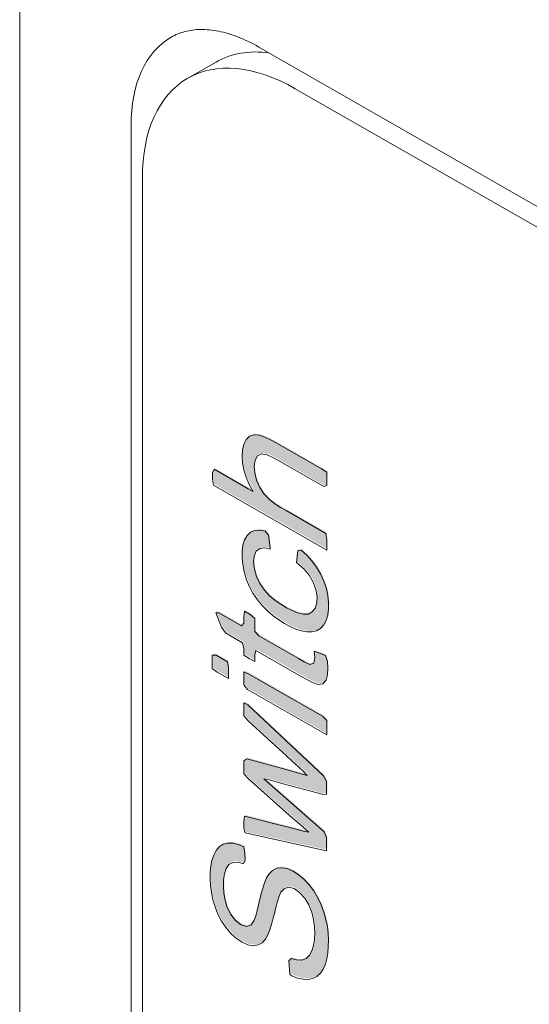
# Model space of a CAD drawing. Header units: millimetres. Extents: x -556 to 0, y -1 to 403.
# Tile 18 of 48: x -511.42 to -508.24, y 179.53 to 185.69. Entities that reach past the tile are written whole.
import ezdxf

# ---------------------------------------------------------------- set-up
doc = ezdxf.new("R2010")
doc.units = ezdxf.units.MM
doc.header["$LTSCALE"] = 3

# ---------------------------------------------------------------- blocks, each defined once
blk = doc.blocks.new('CGI1030-01')
h = blk.add_hatch(color=31)
h.dxf.hatch_style = 1
h.paths.add_polyline_path([(-509.66161533, 178.44489734), (-509.94447512, 178.60737256), (-509.95188452, 178.57920881), (-509.95192339, 178.53825737), (-509.98628857, 178.55686032), (-510.02008787, 178.57808281), (-510.02004899, 178.61903875), (-510.02795984, 178.65535558), (-510.13403191, 178.71633157), (-510.15912096, 178.75176414), (-510.19553765, 178.84286901), (-510.17529213, 178.84115785), (-510.03387352, 178.75991528), (-510.01993094, 178.77673971), (-510.01990257, 178.81768205), (-510.01582915, 178.85161431), (-509.98046802, 178.83128951), (-509.95171766, 178.80709535), (-509.9517744, 178.72522324), (-509.92719067, 178.69860999), (-509.67969527, 178.5564514), (-509.64433204, 178.53615115), (-509.60906375, 178.51852536), (-509.58218585, 178.5270426), (-509.57781187, 178.56480938), (-509.58104697, 178.60182879), (-509.51123802, 178.57492211), (-509.49874983, 178.53776529), (-509.49586091, 178.49531488), (-509.49774708, 178.45553294), (-509.50664152, 178.42112777), (-509.52645365, 178.39887039), (-509.55623511, 178.39452834), (-509.59096668, 178.40721473), (-509.62626412, 178.42503237)])
h.paths.add_polyline_path([(-510.11809457, 175.73325571), (-510.21899871, 175.79129578), (-510.218928, 175.8929939), (-510.11802386, 175.83495384)])
h.paths.add_polyline_path([(-510.11385193, 181.57719229), (-510.18459001, 181.61788083), (-510.21475188, 181.64124771), (-510.21469495, 181.72313384), (-510.19124291, 181.72344638), (-510.12053173, 181.68277331), (-510.11380426, 181.64575034)])
h.paths.add_polyline_path([(-509.78688575, 173.05209815), (-509.87046577, 173.1001196), (-509.87074862, 173.45063316), (-509.62032061, 173.30676128), (-509.59308083, 173.2720109), (-509.57282297, 173.22683135), (-509.55440879, 173.18131397), (-509.53804888, 173.13563059), (-509.5239469, 173.08999347), (-509.51247539, 173.04468415), (-509.5037305, 172.99999497), (-509.49783717, 172.95624222), (-509.49487503, 172.91374161), (-509.49480405, 172.87275401), (-509.49743006, 172.83342639), (-509.50290378, 172.79611385), (-509.51137493, 172.76122214), (-509.52291476, 172.72914265), (-509.53749762, 172.70021202), (-509.55509219, 172.67479999), (-509.57600598, 172.6538006), (-509.60016023, 172.63778123), (-509.62725884, 172.62705768), (-509.65684573, 172.62164808), (-509.68836539, 172.62121083), (-509.72125097, 172.62507433), (-509.75518033, 172.63307097), (-509.78984937, 172.6449866), (-509.82496984, 172.66051569), (-509.8602939, 172.67930256), (-509.89561727, 172.70106903), (-509.93074026, 172.72581155), (-509.96543876, 172.75351343), (-509.99947546, 172.78407451), (-510.03261827, 172.81731241), (-510.06466877, 172.85296111), (-510.09516881, 172.89113123), (-510.12346083, 172.93188158), (-510.14895321, 172.97484357), (-510.17112588, 173.019427), (-510.18963941, 173.06490745), (-510.20459134, 173.11057845), (-510.2162649, 173.15591732), (-510.22471588, 173.20051995), (-510.23011022, 173.24407932), (-510.23268526, 173.28639492), (-510.23267139, 173.32733558), (-510.22989417, 173.36656152), (-510.22399627, 173.40354674), (-510.21466389, 173.4376795), (-510.20174571, 173.46837459), (-510.18498329, 173.49478641), (-510.16384425, 173.51543734), (-510.13822801, 173.52889457), (-510.10898051, 173.53506298), (-510.07733223, 173.53511224), (-510.04417152, 173.53025474), (-510.01797836, 173.51045429), (-509.99927621, 173.42072296), (-510.02482205, 173.41750192), (-510.05713773, 173.41948795), (-510.08678004, 173.41429342), (-510.11096569, 173.3984324), (-510.12901819, 173.37364354), (-510.1417324, 173.34276239), (-510.14932352, 173.30715141), (-510.1521333, 173.26796305), (-510.15106699, 173.22642694), (-510.14640019, 173.18317347), (-510.13732539, 173.13841827), (-510.12338583, 173.09281842), (-510.10479046, 173.04737185), (-510.08117364, 173.00343025), (-510.05346361, 172.96215029), (-510.02294637, 172.92403707), (-509.99021895, 172.88984279), (-509.95625879, 172.85903222), (-509.92151128, 172.83162396), (-509.88631678, 172.80767696), (-509.85097134, 172.78708758), (-509.8157001, 172.76953204), (-509.78074829, 172.7555571), (-509.74651111, 172.74605334), (-509.71359755, 172.74204947), (-509.68283175, 172.74450597), (-509.65516679, 172.75406587), (-509.63161623, 172.77103782), (-509.61285253, 172.79493323), (-509.59854257, 172.8241529), (-509.58811251, 172.85727972), (-509.58180288, 172.89393549), (-509.57963518, 172.93354967), (-509.58151645, 172.97550655), (-509.58737932, 173.01923742), (-509.5971094, 173.06417258), (-509.61013921, 173.1097106), (-509.62565691, 173.15539736), (-509.64468111, 173.20079042), (-509.67484218, 173.23080613), (-509.78674433, 173.29505945)])
h.paths.add_polyline_path([(-509.7355498, 173.81837735), (-509.741701, 173.90352939), (-509.72685247, 173.91935107), (-509.69262596, 173.90981036), (-509.66065267, 173.90876342), (-509.63331746, 173.91885855), (-509.6122708, 173.93959691), (-509.59674763, 173.96744537), (-509.58617531, 174.00042691), (-509.58030015, 174.0374166), (-509.5785721, 174.07731388), (-509.58051174, 174.11930171), (-509.58679355, 174.16317742), (-509.59833309, 174.2084573), (-509.61616541, 174.25394432), (-509.64170118, 174.29664872), (-509.67367359, 174.33202337), (-509.70873109, 174.35560596), (-509.74262418, 174.36431865), (-509.77050431, 174.35551859), (-509.79009372, 174.33278946), (-509.80376712, 174.30290122), (-509.81395968, 174.26953381), (-509.82305347, 174.23517087), (-509.83164262, 174.20036706), (-509.84007345, 174.16542695), (-509.84920786, 174.13110056), (-509.85949263, 174.09781645), (-509.87170346, 174.06639422), (-509.88769504, 174.03908076), (-509.90817495, 174.01749564), (-509.93346479, 174.00347679), (-509.9634376, 173.9991167), (-509.99679737, 174.00494229), (-510.03184759, 174.0202362), (-510.06704682, 174.04352488), (-510.10104066, 174.07403018), (-510.1325858, 174.1104893), (-510.16061666, 174.15141367), (-510.18381116, 174.19554325), (-510.20184422, 174.24106094), (-510.21508389, 174.28659764), (-510.22435394, 174.33141771), (-510.22995444, 174.37505236), (-510.23215809, 174.41717996), (-510.23140103, 174.45768411), (-510.22778981, 174.49634281), (-510.22086771, 174.53251904), (-510.21019257, 174.56541746), (-510.19544765, 174.59415095), (-510.17596387, 174.61709427), (-510.15158055, 174.63268566), (-510.12287365, 174.64002799), (-510.09106803, 174.63956285), (-510.05716086, 174.63155346), (-510.02211813, 174.6165881), (-510.01629256, 174.57656613), (-510.01365223, 174.53420514), (-510.02350871, 174.51075439), (-510.05772172, 174.52027687), (-510.08911261, 174.51967907), (-510.11493327, 174.50672003), (-510.13293728, 174.4819509), (-510.14333946, 174.44884231), (-510.14807532, 174.41100207), (-510.14880687, 174.37048849), (-510.14629276, 174.32821053), (-510.13934565, 174.2841091), (-510.12569403, 174.23861416), (-510.10322222, 174.19431157), (-510.07330074, 174.15578067), (-510.03861075, 174.12947514), (-510.00443729, 174.11914237), (-509.97686621, 174.12847461), (-509.9597061, 174.15428765), (-509.94769975, 174.18590847), (-509.93792446, 174.21965882), (-509.92945652, 174.25456566), (-509.92146149, 174.28987608), (-509.91296424, 174.32475856), (-509.90372273, 174.35899021), (-509.89327543, 174.39212243), (-509.88033004, 174.42278437), (-509.86329858, 174.44887919), (-509.84218055, 174.46956271), (-509.81642401, 174.48274894), (-509.78620469, 174.48652786), (-509.75286098, 174.480801), (-509.71788725, 174.46632775), (-509.6826025, 174.44454003), (-509.64816463, 174.41578834), (-509.61572847, 174.3810238), (-509.58609948, 174.34176944), (-509.56027899, 174.29905924), (-509.53889073, 174.25423386), (-509.52189684, 174.20860712), (-509.50915064, 174.16312048), (-509.50036608, 174.11843138), (-509.49533212, 174.07502214), (-509.49371902, 174.03319648), (-509.4946894, 173.99281656), (-509.49788972, 173.95387104), (-509.50380574, 173.91689735), (-509.51303017, 173.88266938), (-509.52617035, 173.85221069), (-509.54354171, 173.82654315), (-509.56536019, 173.80688332), (-509.59131216, 173.7940185), (-509.62067246, 173.78811089), (-509.65263894, 173.78904033), (-509.68650601, 173.79684234), (-509.72147387, 173.81108373)])
h.paths.add_polyline_path([(-510.14945923, 177.52282989), (-510.12075233, 177.53017223), (-510.08894671, 177.52970708), (-510.05503954, 177.5216977), (-510.01999681, 177.50673233), (-510.01417124, 177.46671036), (-510.01153091, 177.42434937), (-510.02138739, 177.40089862), (-510.0556004, 177.4104211), (-510.08699129, 177.4098233), (-510.11281195, 177.39686426), (-510.13081596, 177.37209513), (-510.14121814, 177.33898654), (-510.145954, 177.3011463), (-510.14668555, 177.26063272), (-510.14417144, 177.21835476), (-510.13722433, 177.17425333), (-510.12357271, 177.12875839), (-510.1011009, 177.0844558), (-510.07117942, 177.0459249), (-510.03648943, 177.01961937), (-510.00231597, 177.0092866), (-509.97474489, 177.01861884), (-509.95758478, 177.04443188), (-509.94557843, 177.0760527), (-509.93580314, 177.10980305), (-509.9273352, 177.14470989), (-509.91934017, 177.18002031), (-509.91084292, 177.21490279), (-509.90160141, 177.24913444), (-509.89115411, 177.28226666), (-509.87820872, 177.3129286), (-509.86117726, 177.33902342), (-509.84005923, 177.35970694), (-509.81430269, 177.37289318), (-509.78408337, 177.37667209), (-509.75073966, 177.37094523), (-509.71576593, 177.35647198), (-509.68048118, 177.33468426), (-509.64604331, 177.30593257), (-509.61360715, 177.27116803), (-509.58397816, 177.23191367), (-509.55815767, 177.18920347), (-509.53676941, 177.14437809), (-509.51977552, 177.09875136), (-509.50702932, 177.05326471), (-509.49824476, 177.00857561), (-509.4932108, 176.96516637), (-509.49159769, 176.92334071), (-509.49256808, 176.88296079), (-509.4957684, 176.84401527), (-509.50168442, 176.80704158), (-509.51090885, 176.77281361), (-509.52404903, 176.74235492), (-509.54142039, 176.71668738), (-509.56323887, 176.69702755), (-509.58919084, 176.68416273), (-509.61855114, 176.67825512), (-509.65051762, 176.67918456), (-509.68438469, 176.68698657), (-509.71935255, 176.70122796), (-509.73342848, 176.70852159), (-509.73957968, 176.79367362), (-509.72473115, 176.8094953), (-509.69050464, 176.79995459), (-509.65853135, 176.79890765), (-509.63119614, 176.80900279), (-509.61014948, 176.82974114), (-509.59462631, 176.8575896), (-509.58405399, 176.89057114), (-509.57817883, 176.92756083), (-509.57645078, 176.96745811), (-509.57839042, 177.00944594), (-509.58467223, 177.05332165), (-509.59621177, 177.09860153), (-509.61404409, 177.14408855), (-509.63957986, 177.18679295), (-509.67155227, 177.2221676), (-509.70660977, 177.24575019), (-509.74050286, 177.25446288), (-509.76838299, 177.24566282), (-509.7879724, 177.22293369), (-509.8016458, 177.19304545), (-509.81183836, 177.15967804), (-509.82093215, 177.1253151), (-509.8295213, 177.09051129), (-509.83795213, 177.05557118), (-509.84708654, 177.02124479), (-509.85737131, 176.98796068), (-509.86958214, 176.95653845), (-509.88557372, 176.92922499), (-509.90605363, 176.90763987), (-509.93134347, 176.89362102), (-509.96131628, 176.88926093), (-509.99467605, 176.89508652), (-510.02972627, 176.91038044), (-510.0649255, 176.93366911), (-510.09891934, 176.96417441), (-510.13046448, 177.00063354), (-510.15849534, 177.0415579), (-510.18168984, 177.08568748), (-510.1997229, 177.13120517), (-510.21296257, 177.17674187), (-510.22223262, 177.22156194), (-510.22783312, 177.26519659), (-510.23003677, 177.30732419), (-510.2292797, 177.34782834), (-510.22566849, 177.38648704), (-510.21874639, 177.42266327), (-510.20807125, 177.45556169), (-510.19332633, 177.48429518), (-510.17384255, 177.5072385)])
h.paths.add_polyline_path([(-509.90645751, 172.01007535), (-510.14270189, 172.1458253), (-510.14249865, 172.3965354), (-510.14154618, 172.43692342), (-510.13639121, 172.47444675), (-510.124684, 172.50627407), (-510.10383727, 172.52715619), (-510.07504271, 172.53406897), (-510.04112242, 172.52548312), (-510.00589503, 172.50415432), (-509.9725719, 172.47186154), (-509.94425697, 172.43139305), (-509.92440728, 172.38632878), (-509.91330612, 172.34117187), (-509.90809866, 172.29770089), (-509.9063123, 172.25578084), (-509.90627288, 172.21480075)], flags=16)
h.paths.add_polyline_path([(-509.50757857, 171.6714395), (-510.21470414, 172.07776003), (-510.22173112, 172.11460847), (-510.22147847, 172.44213448), (-510.22093254, 172.48277167), (-510.21870826, 172.522367), (-510.21410088, 172.56032058), (-510.20586638, 172.59539761), (-510.19172934, 172.62473969), (-510.1706592, 172.64543107), (-510.14391052, 172.6567605), (-510.11323043, 172.65940134), (-510.07994447, 172.65395583), (-510.04511215, 172.64069944), (-510.00979137, 172.62058924), (-509.97495025, 172.59398654), (-509.94188459, 172.56072504), (-509.91204346, 172.52177708), (-509.88647349, 172.47892384), (-509.86630725, 172.43379164), (-509.85136391, 172.38814435), (-509.84079327, 172.34302168), (-509.83500354, 172.30687252), (-509.776618, 172.34369633), (-509.74996372, 172.35530151), (-509.721743, 172.3637756), (-509.6923136, 172.36958484), (-509.5070836, 172.40028283), (-509.50715431, 172.26262393), (-509.63925758, 172.24131975), (-509.66902007, 172.23628326), (-509.69846929, 172.23051159), (-509.72750619, 172.22380168), (-509.75576856, 172.21541112), (-509.78240498, 172.20378959), (-509.80452398, 172.18467118), (-509.81923291, 172.15597711), (-509.82402131, 172.11827172), (-509.82458139, 172.07763586), (-509.82464526, 171.96306786), (-509.50750786, 171.78083766)])
h.paths.add_polyline_path([(-509.50503299, 175.12164039), (-510.21921084, 175.53201321), (-510.21914013, 175.63346559), (-509.50496228, 175.22309277)])
h.paths.add_polyline_path([(-509.76291483, 175.853365), (-509.79012944, 175.86986732), (-509.82528166, 175.8942632), (-509.85976139, 175.92295317), (-509.89243961, 175.95714429), (-509.92100699, 175.99745719), (-509.94349809, 176.04180072), (-509.95722149, 176.08724255), (-509.96092023, 176.12996795), (-509.95524771, 176.16700796), (-509.93982575, 176.19485182), (-509.91637563, 176.21191407), (-509.88733153, 176.21841275), (-509.85451515, 176.21466387), (-509.82001805, 176.20370797), (-509.78487006, 176.18782525), (-509.74953149, 176.16846614), (-509.71424864, 176.14585142), (-509.67941401, 176.119038), (-509.64591969, 176.08689206), (-509.61565392, 176.04857281), (-509.59078546, 176.0053246), (-509.57319835, 175.95987105), (-509.56534028, 175.91558489), (-509.56730807, 175.87595051), (-509.57941984, 175.84458513), (-509.60031549, 175.82367126), (-509.62717012, 175.81257204), (-509.65865358, 175.81217823), (-509.69261225, 175.82041869), (-509.72759887, 175.83474959)], flags=16)
h.paths.add_polyline_path([(-509.53976279, 176.04627644), (-509.56523545, 176.05749241), (-509.53804518, 176.01582258), (-509.51632829, 175.97116352), (-509.50164812, 175.9255832), (-509.49424146, 175.88135821), (-509.49311602, 175.83981984), (-509.49776963, 175.80193873), (-509.50847415, 175.76910021), (-509.52482452, 175.74221784), (-509.54607439, 175.72173114), (-509.57169528, 175.70826978), (-509.60081475, 175.70181136), (-509.63245328, 175.70174795), (-509.66585633, 175.7075639), (-509.70037655, 175.71861251), (-509.735497, 175.73418523), (-509.77083363, 175.753555), (-509.80611678, 175.77621489), (-509.84107625, 175.80227749), (-509.87535875, 175.83188055), (-509.90853218, 175.86501237), (-509.93980137, 175.90197723), (-509.96797944, 175.94279084), (-509.99185068, 175.98661484), (-510.01065096, 176.03202718), (-510.02408627, 176.07756234), (-510.03169216, 176.12187283), (-510.03360599, 176.16382704), (-510.02956866, 176.20214039), (-510.01852833, 176.23463259), (-510.00069632, 176.25969799), (-509.97724383, 176.27679846), (-509.97842999, 176.2915544), (-510.21857444, 176.42960266), (-510.21850373, 176.53048163), (-509.50432588, 176.12010881), (-509.50439659, 176.02594688)])
h.paths.add_polyline_path([(-509.58175408, 177.63825624), (-509.51194512, 177.61134956), (-509.49945693, 177.57419275), (-509.49656802, 177.53174234), (-509.49845418, 177.4919604), (-509.50734863, 177.45755523), (-509.52716076, 177.43529784), (-509.55694222, 177.43095579), (-509.59167378, 177.44364219), (-509.62697122, 177.46145982), (-509.66232244, 177.4813248), (-509.94518223, 177.64380001), (-509.95259162, 177.61563627), (-509.95263049, 177.57468483), (-509.98699568, 177.59328777), (-510.02079497, 177.61451027), (-510.0207561, 177.6554662), (-510.02866694, 177.69178303), (-510.13473901, 177.75275903), (-510.15982807, 177.7881916), (-510.19624476, 177.87929647), (-510.17599924, 177.87758531), (-510.03458063, 177.79634274), (-510.02063805, 177.81316716), (-510.02060967, 177.8541095), (-510.01653626, 177.88804176), (-509.98117513, 177.86771696), (-509.95242476, 177.84352281), (-509.95248151, 177.76165069), (-509.92789777, 177.73503745), (-509.68040238, 177.59287886), (-509.64503915, 177.5725786), (-509.60977085, 177.55495281), (-509.58289296, 177.56347005), (-509.57851898, 177.60123683)])
h.paths.add_polyline_path([(-509.76425834, 174.69650993), (-509.79482512, 174.71536684), (-509.82985449, 174.740836), (-509.86391152, 174.77120695), (-509.89560928, 174.8073504), (-509.9227535, 174.84900279), (-509.94389866, 174.89382549), (-509.95711254, 174.9392656), (-509.96178739, 174.98245073), (-509.95860067, 175.0213242), (-509.94686713, 175.05310375), (-509.92691913, 175.07534554), (-509.90075521, 175.08775429), (-509.86979756, 175.08960055), (-509.83607997, 175.08241201), (-509.80115813, 175.06859802), (-509.76584768, 175.05006423), (-509.73053738, 175.02801871), (-509.69556406, 175.00211649), (-509.66161291, 174.97137152), (-509.63009544, 174.93491281), (-509.60324303, 174.89302308), (-509.58249445, 174.84809156), (-509.56981501, 174.8027162), (-509.56577354, 174.75980343), (-509.56953289, 174.72132442), (-509.58181607, 174.69009066), (-509.6022223, 174.6684811), (-509.62880162, 174.65686364), (-509.66011118, 174.6559778), (-509.69398418, 174.66383422), (-509.72894525, 174.67795538)], flags=16)
h.paths.add_polyline_path([(-509.79965151, 174.61389272), (-509.83473691, 174.63894857), (-509.86919899, 174.66776612), (-509.90241831, 174.70074733), (-509.93350134, 174.73800244), (-509.96137191, 174.77910545), (-509.98510841, 174.82300993), (-510.004543, 174.86832301), (-510.01921384, 174.91395769), (-510.02887118, 174.95885857), (-510.03371354, 175.00217784), (-510.0342323, 175.04340582), (-510.03057271, 175.08201704), (-510.02218675, 175.11695816), (-510.0086685, 175.14700222), (-509.99006822, 175.17111064), (-509.96694991, 175.18878527), (-509.9400391, 175.199846), (-509.90980343, 175.20364935), (-509.8771374, 175.20048672), (-509.84294869, 175.1912034), (-509.80795639, 175.17684615), (-509.77264761, 175.15840757), (-509.73731101, 175.13702602), (-509.7021204, 175.1129938), (-509.66736344, 175.08564792), (-509.63362424, 175.05416363), (-509.60198465, 175.01784991), (-509.57336295, 174.97747112), (-509.5486442, 174.9340784), (-509.52838073, 174.88894518), (-509.51270313, 174.84328146), (-509.50162479, 174.79806875), (-509.49535752, 174.75419849), (-509.49375512, 174.71239093), (-509.49627358, 174.6730054), (-509.5032493, 174.63688739), (-509.5152342, 174.60527357), (-509.53240092, 174.57936916), (-509.5543817, 174.5599549), (-509.58041731, 174.54724314), (-509.61005435, 174.54199554), (-509.64233671, 174.54390229), (-509.67627171, 174.55197018), (-509.71110717, 174.56506256), (-509.74634896, 174.58215428), (-509.76432905, 174.5921086)])
h.paths.add_polyline_path([(-509.76263199, 178.22415644), (-509.73945199, 178.21086094), (-509.70411609, 178.18960292), (-509.66910652, 178.16408151), (-509.63605299, 178.1310454), (-509.60774925, 178.09046827), (-509.58571485, 178.04592892), (-509.5704662, 178.00032063), (-509.56217192, 177.95581795), (-509.56018751, 177.91383323), (-509.56466065, 177.8758555), (-509.579095, 177.84701544), (-509.60542357, 177.83527177), (-509.63933535, 177.84457038), (-509.67370193, 177.87216539), (-509.7012899, 177.91297958), (-509.71683873, 177.95841516), (-509.72483268, 178.00287561), (-509.7303789, 178.0465042), (-509.73599268, 178.09016066), (-509.74279872, 178.13425307), (-509.75132641, 178.17888603)], flags=16)
h.paths.add_polyline_path([(-509.54501086, 178.07533235), (-509.52579499, 178.02995113), (-509.51013443, 177.98428162), (-509.49935195, 177.93912842), (-509.4931911, 177.89529301), (-509.49139607, 177.85338275), (-509.49368526, 177.81384884), (-509.50087585, 177.77791768), (-509.51438693, 177.74790309), (-509.5351409, 177.72678786), (-509.56235132, 177.71641128), (-509.59442116, 177.71785486), (-509.62916653, 177.73074847), (-509.66441486, 177.75285551), (-509.69822405, 177.78382321), (-509.72853009, 177.82212875), (-509.753656, 177.86519941), (-509.77236075, 177.91060947), (-509.78565381, 177.95613885), (-509.79371976, 178.00061081), (-509.7991103, 178.04417779), (-509.80345736, 178.08731758), (-509.8083372, 178.1306812), (-509.81421021, 178.17443629), (-509.82154923, 178.21870646), (-509.83136727, 178.26366342), (-509.86671017, 178.28410537), (-509.90137615, 178.29662321), (-509.93054764, 178.29111561), (-509.94847917, 178.26633927), (-509.95716866, 178.23171335), (-509.95948927, 178.19221119), (-509.95731745, 178.15011472), (-509.94909577, 178.10565414), (-509.93043219, 178.06054112), (-509.90161373, 178.02059286), (-509.86864278, 177.98705157), (-509.86492009, 177.95089248), (-509.86978017, 177.91309579), (-509.88453639, 177.8977239), (-509.91813279, 177.92965251), (-509.94954131, 177.96634344), (-509.97671662, 178.00796427), (-509.9976595, 178.05286806), (-510.01267435, 178.09850698), (-510.02290001, 178.1435498), (-510.0290899, 178.1874048), (-510.03187529, 178.22981987), (-510.03183562, 178.27074563), (-510.02905262, 178.30996621), (-510.02250872, 178.34642904), (-510.01063678, 178.37813511), (-509.99287574, 178.40326301), (-509.96711396, 178.41621319), (-509.93521473, 178.41534523), (-509.90065983, 178.40364342), (-509.86535496, 178.38544278), (-509.83000119, 178.36551487), (-509.7239326, 178.30460209), (-509.68857524, 178.28440088), (-509.65322232, 178.26457103), (-509.61787925, 178.2453547), (-509.58258434, 178.22743624), (-509.54775819, 178.21428933), (-509.51464205, 178.20947703), (-509.502858, 178.18415731), (-509.50288529, 178.14320528), (-509.5039637, 178.10361627), (-509.53719261, 178.1089102), (-509.56676341, 178.12008428)])
h.paths.add_polyline_path([(-509.81085667, 178.90992374), (-509.8185226, 178.91506503), (-509.8532209, 178.94253444), (-509.88587038, 178.97674973), (-509.91442264, 179.01710383), (-509.93713439, 179.06138744), (-509.95224638, 179.10694995), (-509.95883362, 179.15086924), (-509.95766469, 179.19105547), (-509.9482131, 179.22497959), (-509.93001169, 179.24950386), (-509.90475739, 179.26354668), (-509.87376228, 179.26518555), (-509.83972455, 179.25653938), (-509.81064895, 179.23748075)], flags=16)
h.paths.add_polyline_path([(-509.66879892, 179.16175572), (-509.66014761, 179.2381126), (-509.64349923, 179.24737196), (-509.61071608, 179.21331786), (-509.58023986, 179.17516079), (-509.5531476, 179.13338523), (-509.53039075, 179.08905626), (-509.51281419, 179.04349955), (-509.50066074, 178.99811421), (-509.49355217, 178.95394835), (-509.49078288, 178.91154976), (-509.49168128, 178.87113809), (-509.49647509, 178.83333409), (-509.50582808, 178.79923715), (-509.52022319, 178.77013346), (-509.53971573, 178.74720165), (-509.56380171, 178.7310945), (-509.59174035, 178.72209672), (-509.62279576, 178.72042235), (-509.6559889, 178.7254534), (-509.69045215, 178.73618306), (-509.72555341, 178.75154863), (-509.7608843, 178.77061604), (-509.7961914, 178.79278544), (-509.8312213, 178.81830321), (-509.86557507, 178.84759266), (-509.89864806, 178.88095346), (-509.92962243, 178.91838693), (-509.95757476, 178.95942686), (-509.98178876, 179.00310506), (-510.00169385, 179.04831656), (-510.01656883, 179.09395375), (-510.02618061, 179.13884016), (-510.03082155, 179.1820743), (-510.03107621, 179.22315277), (-510.02688407, 179.26138405), (-510.01760673, 179.29554133), (-510.00292134, 179.32432206), (-509.98306034, 179.34675724), (-509.95878501, 179.36255585), (-509.93077557, 179.37140769), (-509.89969327, 179.37301358), (-509.86651071, 179.3680267), (-509.83207429, 179.35745173), (-509.79699688, 179.34232875), (-509.7616744, 179.32356449), (-509.73845783, 179.29562562), (-509.73871704, 178.88618217), (-509.72352555, 178.85553852), (-509.68865679, 178.84213502), (-509.65504608, 178.83540014), (-509.62420059, 178.83755592), (-509.59813365, 178.85013685), (-509.57830161, 178.87254246), (-509.56643964, 178.90420528), (-509.56273296, 178.94272978), (-509.56644314, 178.98550033), (-509.57884593, 179.03082842), (-509.60000993, 179.07559277), (-509.62804273, 179.11647077), (-509.65977618, 179.15262982)])
h.paths.add_polyline_path([(-509.50482086, 175.38102608), (-510.02214018, 175.67823974), (-510.02206947, 175.77993787), (-509.50475015, 175.48272421)])
h.paths.add_polyline_path([(-509.73123645, 179.72723213), (-509.73738765, 179.81238417), (-509.72253912, 179.82820585), (-509.68831261, 179.81866514), (-509.65633932, 179.8176182), (-509.62900411, 179.82771333), (-509.60795745, 179.84845169), (-509.59243428, 179.87630014), (-509.58186196, 179.90928168), (-509.5759868, 179.94627137), (-509.57425875, 179.98616865), (-509.57619839, 180.02815649), (-509.5824802, 180.0720322), (-509.59401973, 180.11731207), (-509.61185206, 180.16279909), (-509.63738783, 180.20550349), (-509.66936024, 180.24087815), (-509.70441774, 180.26446073), (-509.73831083, 180.27317343), (-509.76619096, 180.26437336), (-509.78578037, 180.24164424), (-509.79945377, 180.211756), (-509.80964633, 180.17838858), (-509.81874012, 180.14402564), (-509.82732927, 180.10922183), (-509.8357601, 180.07428172), (-509.84489451, 180.03995533), (-509.85517928, 180.00667123), (-509.86739011, 179.97524899), (-509.88338169, 179.94793554), (-509.9038616, 179.92635041), (-509.92915144, 179.91233157), (-509.95912424, 179.90797148), (-509.99248402, 179.91379706), (-510.02753424, 179.92909098), (-510.06273347, 179.95237965), (-510.0967273, 179.98288495), (-510.12827244, 180.01934408), (-510.15630331, 180.06026844), (-510.17949781, 180.10439803), (-510.19753087, 180.14991571), (-510.21077054, 180.19545241), (-510.22004059, 180.24027248), (-510.22564108, 180.28390714), (-510.22784474, 180.32603474), (-510.22708767, 180.36653889), (-510.22347646, 180.40519759), (-510.21655436, 180.44137381), (-510.20587922, 180.47427223), (-510.1911343, 180.50300572), (-510.17165052, 180.52594905), (-510.1472672, 180.54154043), (-510.1185603, 180.54888277), (-510.08675468, 180.54841763), (-510.0528475, 180.54040824), (-510.01780478, 180.52544287), (-510.01197921, 180.4854209), (-510.00933887, 180.44305991), (-510.01919536, 180.41960917), (-510.05340837, 180.42913164), (-510.08479926, 180.42853384), (-510.11061992, 180.4155748), (-510.12862393, 180.39080567), (-510.13902611, 180.35769708), (-510.14376197, 180.31985685), (-510.14449352, 180.27934326), (-510.1419794, 180.2370653), (-510.1350323, 180.19296387), (-510.12138068, 180.14746893), (-510.09890886, 180.10316635), (-510.06898739, 180.06463544), (-510.0342974, 180.03832992), (-510.00012394, 180.02799714), (-509.97255286, 180.03732939), (-509.95539275, 180.06314243), (-509.9433864, 180.09476325), (-509.93361111, 180.12851359), (-509.92514316, 180.16342044), (-509.91714814, 180.19873085), (-509.90865089, 180.23361334), (-509.89940938, 180.26784499), (-509.88896208, 180.3009772), (-509.87601669, 180.33163914), (-509.85898523, 180.35773396), (-509.8378672, 180.37841749), (-509.81211066, 180.39160372), (-509.78189134, 180.39538263), (-509.74854763, 180.38965578), (-509.7135739, 180.37518252), (-509.67828915, 180.35339481), (-509.64385128, 180.32464312), (-509.61141512, 180.28987857), (-509.58178613, 180.25062421), (-509.55596564, 180.20791402), (-509.53457738, 180.16308864), (-509.51758349, 180.1174619), (-509.50483729, 180.07197526), (-509.49605273, 180.02728615), (-509.49101877, 179.98387691), (-509.48940566, 179.94205125), (-509.49037605, 179.90167133), (-509.49357637, 179.86272582), (-509.49949238, 179.82575213), (-509.50871682, 179.79152416), (-509.521857, 179.76106547), (-509.53922836, 179.73539792), (-509.56104684, 179.71573809), (-509.58699881, 179.70287327), (-509.61635911, 179.69696566), (-509.64832559, 179.6978951), (-509.68219266, 179.70569712), (-509.71716052, 179.7199385)])
h.paths.add_polyline_path([(-509.5011439, 180.50074714), (-510.00840908, 180.61238986), (-510.01858538, 180.64324143), (-510.0185578, 180.68417361), (-510.01394496, 180.71843721), (-509.74119461, 180.64882015), (-509.70709139, 180.64011163), (-509.63889012, 180.62268249), (-509.61276673, 180.6184256), (-509.64704882, 180.64810593), (-509.68132912, 180.6777914), (-509.71562357, 180.70747447), (-509.98852428, 180.95012419), (-510.01831829, 180.98179827), (-510.01826282, 181.06369801), (-509.99849404, 181.07558369), (-509.72456688, 181.00021063), (-509.69034835, 180.9908957), (-509.62192194, 180.97231448), (-509.65045753, 181.00023965), (-509.71824197, 181.06244355), (-509.75213371, 181.09356087), (-509.98936161, 181.3113723), (-510.01803445, 181.34399543), (-510.0179758, 181.42590015), (-509.99291858, 181.41298211), (-509.5206237, 180.97047939), (-509.50080167, 180.9350373), (-509.50085668, 180.85311213), (-509.5295995, 180.85426533), (-509.80303387, 180.92724791), (-509.83744917, 180.9375957), (-509.87192724, 180.94829684), (-509.89186253, 180.95036691), (-509.51578097, 180.61979661), (-509.50108874, 180.58352891)])
h.paths.add_polyline_path([(-509.50057822, 181.22496266), (-509.99557122, 181.50934926), (-510.01788703, 181.53729201), (-510.01783009, 181.61918115), (-509.98652294, 181.60588953), (-509.52689857, 181.34182315), (-509.50051473, 181.31627541)])
h.paths.add_polyline_path([(-509.57871352, 181.74800019), (-509.50890456, 181.72109351), (-509.49641638, 181.68393669), (-509.49352746, 181.64148628), (-509.49541362, 181.60170434), (-509.50430807, 181.56729918), (-509.5241202, 181.54504179), (-509.55390166, 181.54069974), (-509.58863322, 181.55338614), (-509.62393066, 181.57120377), (-509.65928188, 181.59106875), (-509.94214167, 181.75354396), (-509.94955107, 181.72538021), (-509.94958993, 181.68442877), (-509.98395512, 181.70303172), (-510.01775441, 181.72425422), (-510.01771554, 181.76521015), (-510.02562639, 181.80152698), (-510.13169846, 181.86250297), (-510.15678751, 181.89793554), (-510.1932042, 181.98904041), (-510.17295868, 181.98732926), (-510.03154007, 181.90608668), (-510.01759749, 181.92291111), (-510.01756911, 181.96385345), (-510.0134957, 181.99778571), (-509.97813457, 181.97746091), (-509.9493842, 181.95326676), (-509.94944095, 181.87139464), (-509.92485722, 181.84478139), (-509.67736182, 181.7026228), (-509.64199859, 181.68232255), (-509.60673029, 181.66469676), (-509.5798524, 181.673214), (-509.57547842, 181.71098078)])
h.paths.add_polyline_path([(-509.68944644, 182.30202223), (-509.68017822, 182.37793256), (-509.6591904, 182.38031771), (-509.62526354, 182.34944239), (-509.59313412, 182.3140243), (-509.5638915, 182.27432468), (-509.53859734, 182.23127732), (-509.5178512, 182.18627694), (-509.50248209, 182.14063724), (-509.49285282, 182.09575532), (-509.48865857, 182.05271812), (-509.48912808, 182.01205731), (-509.49395967, 181.97428614), (-509.50379048, 181.9406262), (-509.51901063, 181.91244367), (-509.53945738, 181.89082007), (-509.56438787, 181.87613893), (-509.59310065, 181.86879337), (-509.62475154, 181.86878805), (-509.65830563, 181.87522129), (-509.69294105, 181.88696436), (-509.72810076, 181.9029571), (-509.7634397, 181.92232995), (-509.79873781, 181.94471491), (-509.83375121, 181.97037716), (-509.86811994, 181.99961708), (-509.90134457, 182.03260574), (-509.93260054, 182.06958447), (-509.96060447, 182.11055635), (-509.98412679, 182.15454347), (-510.002458, 182.20002193), (-510.01608073, 182.24559235), (-510.02489254, 182.2902754), (-510.02885258, 182.33321505), (-510.02830107, 182.37382736), (-510.02333781, 182.41149981), (-510.01313032, 182.44480815), (-509.99704124, 182.4719807), (-509.97514466, 182.49149401), (-509.94820921, 182.50246922), (-509.91737651, 182.50470652), (-509.88405274, 182.49914851), (-509.86273939, 182.47363647), (-509.857378, 182.43007271), (-509.85249303, 182.38715623), (-509.88604753, 182.39367626), (-509.9163224, 182.3901228), (-509.93975802, 182.373152), (-509.95345758, 182.34345042), (-509.95687637, 182.3047698), (-509.95208767, 182.26153198), (-509.93878402, 182.21608845), (-509.91725122, 182.17140151), (-509.88935229, 182.13044298), (-509.8570163, 182.09552309), (-509.82266604, 182.06627911), (-509.7875484, 182.04155529), (-509.75221133, 182.02032), (-509.71691067, 182.00214173), (-509.68194716, 181.98802292), (-509.64801495, 181.97990178), (-509.61673029, 181.98082599), (-509.59073193, 181.99350516), (-509.57193295, 182.01724886), (-509.56212804, 182.0508459), (-509.56079401, 182.09092845), (-509.56785337, 182.13498182), (-509.58457803, 182.18047892), (-509.6097542, 182.22343821), (-509.64096338, 182.26035047), (-509.67496063, 182.29090936)])
h.paths.add_polyline_path([(-509.49972969, 182.37988992), (-510.20687701, 182.78622294), (-510.2138847, 182.82305436), (-510.21385618, 182.86401079), (-510.20247347, 182.88526475), (-509.99032938, 182.76331264), (-509.95954364, 182.74759529), (-509.98417427, 182.7910491), (-510.00416167, 182.8362335), (-510.01840231, 182.88181946), (-510.02644002, 182.9262579), (-510.02862892, 182.9683516), (-510.02583419, 183.0075436), (-510.01754875, 183.04255538), (-510.00303818, 183.0715095), (-509.98198379, 183.0922079), (-509.95423432, 183.10145122), (-509.92162307, 183.09828463), (-509.88698322, 183.08643954), (-509.85176612, 183.06970134), (-509.8164178, 183.04998428), (-509.53356018, 182.88746116), (-509.49937708, 182.86646331), (-509.49943406, 182.78457763), (-509.51895661, 182.77741346), (-509.8017986, 182.93992761), (-509.83715446, 182.96004164), (-509.87225124, 182.97559533), (-509.90549856, 182.98116749), (-509.93221545, 182.97014735), (-509.94797228, 182.94278351), (-509.95313817, 182.90534593), (-509.9498428, 182.86278178), (-509.93794799, 182.81749992), (-509.91844821, 182.77228844), (-509.89119901, 182.73084419), (-509.8584811, 182.69686897), (-509.82369272, 182.66983805), (-509.78840303, 182.6473352), (-509.75303951, 182.6269773), (-509.50554872, 182.48480754), (-509.49968274, 182.44730068)])
at = {"linetype": 'Continuous', "lineweight": 0, "extrusion": (-0.707107, -0.40558, 0.579228)}
for p, q in [((-511.42071068, 146.9928348), (-511.42071068, 193.56192777)), ((-474.99588709, 165.48153115), (-509.92696208, 185.51717266)), ((-510.19533719, 185.42375857), (-510.37211389, 185.32236362)), ((-509.70043109, 185.25717566), (-475.19362017, 165.46488203)), ((-510.72573593, 185.02571469), (-510.72573593, 154.79900426)), ((-510.65502525, 184.69885312), (-510.65502525, 154.96363391))]:
    blk.add_line(p, q, dxfattribs=at)
at = {"color": 31, "linetype": 'Continuous', "lineweight": 0, "extrusion": (-0.707107, -0.40558, 0.579228)}
for p, q in [((-510.00693818, 183.06467449), (-509.98588379, 183.08537289)), ((-509.98588379, 183.08537289), (-509.95813432, 183.09461621)), ((-509.95813432, 183.09461621), (-509.92552307, 183.09144962)), ((-509.92552307, 183.09144962), (-509.89088322, 183.07960453)), ((-509.89088322, 183.07960453), (-509.85566612, 183.06286632)), ((-510.02973419, 183.00070858), (-510.02144875, 183.03572037)), ((-510.02144875, 183.03572037), (-510.00693818, 183.06467449)), ((-509.85566612, 183.06286632), (-509.8203178, 183.04314927)), ((-509.8203178, 183.04314927), (-509.53746018, 182.88062614)), ((-510.03252892, 182.96151659), (-510.02973419, 183.00070858)), ((-510.03034002, 182.91942289), (-510.03252892, 182.96151659)), ((-509.93611546, 182.96331234), (-509.95187228, 182.9359485)), ((-509.90939856, 182.97433248), (-509.93611546, 182.96331234)), ((-509.87615124, 182.96876032), (-509.90939856, 182.97433248)), ((-509.84105446, 182.95320662), (-509.87615124, 182.96876032)), ((-509.8056986, 182.9330926), (-509.84105446, 182.95320662)), ((-510.02230231, 182.87498445), (-510.03034002, 182.91942289)), ((-509.95187228, 182.9359485), (-509.95703817, 182.89851092)), ((-509.95703817, 182.89851092), (-509.95374281, 182.85594677)), ((-509.52285661, 182.77057845), (-509.8056986, 182.9330926)), ((-510.2177847, 182.81621935), (-510.21775618, 182.85717577)), ((-510.21775618, 182.85717577), (-510.20637347, 182.87842974)), ((-510.20637347, 182.87842974), (-509.99422938, 182.75647763)), ((-510.00806167, 182.82939849), (-510.02230231, 182.87498445)), ((-509.98807427, 182.78421409), (-510.00806167, 182.82939849)), ((-509.95374281, 182.85594677), (-509.94184799, 182.81066491)), ((-509.53746018, 182.88062614), (-509.50327708, 182.8596283)), ((-509.50327708, 182.8596283), (-509.50333406, 182.77774262)), ((-510.21077702, 182.77938793), (-510.2177847, 182.81621935)), ((-509.50362969, 182.37305491), (-510.21077702, 182.77938793)), ((-509.96344364, 182.74076028), (-509.98807427, 182.78421409)), ((-509.94184799, 182.81066491), (-509.92234821, 182.76545343)), ((-509.92234821, 182.76545343), (-509.89509901, 182.72400918)), ((-509.50333406, 182.77774262), (-509.52285661, 182.77057845)), ((-509.99422938, 182.75647763), (-509.96344364, 182.74076028)), ((-509.89509901, 182.72400918), (-509.8623811, 182.69003396)), ((-509.8623811, 182.69003396), (-509.82759272, 182.66300304)), ((-509.82759272, 182.66300304), (-509.79230303, 182.64050019)), ((-509.79230303, 182.64050019), (-509.75693952, 182.62014229)), ((-509.75693952, 182.62014229), (-509.50944872, 182.47797253)), ((-510.01703032, 182.43797314), (-510.00094124, 182.46514569)), ((-510.00094124, 182.46514569), (-509.97904466, 182.484659)), ((-509.97904466, 182.484659), (-509.95210921, 182.49563421)), ((-509.95210921, 182.49563421), (-509.92127651, 182.49787151)), ((-509.92127651, 182.49787151), (-509.88795275, 182.49231349)), ((-509.88795275, 182.49231349), (-509.8666394, 182.46680146)), ((-509.8666394, 182.46680146), (-509.861278, 182.4232377)), ((-509.50944872, 182.47797253), (-509.50358275, 182.44046567)), ((-510.03220107, 182.36699235), (-510.02723781, 182.4046648)), ((-510.02723781, 182.4046648), (-510.01703032, 182.43797314)), ((-509.861278, 182.4232377), (-509.85639303, 182.38032122)), ((-509.50358275, 182.44046567), (-509.50362969, 182.37305491)), ((-510.03275259, 182.32638004), (-510.03220107, 182.36699235)), ((-509.95735758, 182.33661541), (-509.96077637, 182.29793479)), ((-509.94365802, 182.36631699), (-509.95735758, 182.33661541)), ((-509.9202224, 182.38328779), (-509.94365802, 182.36631699)), ((-509.88994753, 182.38684125), (-509.9202224, 182.38328779)), ((-509.85639303, 182.38032122), (-509.88994753, 182.38684125)), ((-509.69334644, 182.29518721), (-509.68407823, 182.37109754)), ((-509.68407823, 182.37109754), (-509.6630904, 182.3734827)), ((-509.6630904, 182.3734827), (-509.62916355, 182.34260738)), ((-509.62916355, 182.34260738), (-509.59703412, 182.30718929)), ((-510.02879254, 182.28344039), (-510.03275259, 182.32638004)), ((-510.01998073, 182.23875734), (-510.02879254, 182.28344039)), ((-509.96077637, 182.29793479), (-509.95598767, 182.25469697)), ((-509.67886063, 182.28407435), (-509.69334644, 182.29518721)), ((-509.64486338, 182.25351545), (-509.67886063, 182.28407435)), ((-509.59703412, 182.30718929), (-509.5677915, 182.26748967)), ((-510.00635801, 182.19318692), (-510.01998073, 182.23875734)), ((-509.95598767, 182.25469697), (-509.94268403, 182.20925344)), ((-509.6136542, 182.21660319), (-509.64486338, 182.25351545)), ((-509.58847804, 182.17364391), (-509.6136542, 182.21660319)), ((-509.5677915, 182.26748967), (-509.54249734, 182.22444231)), ((-509.54249734, 182.22444231), (-509.5217512, 182.17944193)), ((-509.98802679, 182.14770845), (-510.00635801, 182.19318692)), ((-509.94268403, 182.20925344), (-509.92115122, 182.1645665)), ((-509.92115122, 182.1645665), (-509.89325229, 182.12360797)), ((-509.57175338, 182.12814681), (-509.58847804, 182.17364391)), ((-509.5217512, 182.17944193), (-509.5063821, 182.13380223)), ((-509.96450447, 182.10372134), (-509.98802679, 182.14770845)), ((-509.93650054, 182.06274946), (-509.96450447, 182.10372134)), ((-509.89325229, 182.12360797), (-509.86091631, 182.08868807)), ((-509.86091631, 182.08868807), (-509.82656605, 182.0594441)), ((-509.56469402, 182.08409344), (-509.57175338, 182.12814681)), ((-509.5063821, 182.13380223), (-509.49675282, 182.0889203)), ((-509.49675282, 182.0889203), (-509.49255857, 182.04588311)), ((-509.90524458, 182.02577073), (-509.93650054, 182.06274946)), ((-509.87201994, 181.99278207), (-509.90524458, 182.02577073)), ((-509.82656605, 182.0594441), (-509.7914484, 182.03472028)), ((-509.7914484, 182.03472028), (-509.75611133, 182.01348499)), ((-509.57583295, 182.01041385), (-509.56602804, 182.04401089)), ((-509.56602804, 182.04401089), (-509.56469402, 182.08409344)), ((-509.49255857, 182.04588311), (-509.49302808, 182.0052223)), ((-510.1971042, 181.9822054), (-510.17685868, 181.98049424)), ((-510.16068751, 181.89110053), (-510.1971042, 181.9822054)), ((-510.17685868, 181.98049424), (-510.03544007, 181.89925167)), ((-510.02146912, 181.95701844), (-510.0173957, 181.9909507)), ((-510.0173957, 181.9909507), (-509.98203457, 181.9706259)), ((-509.98203457, 181.9706259), (-509.95328421, 181.94643174)), ((-509.83765122, 181.96354215), (-509.87201994, 181.99278207)), ((-509.75611133, 182.01348499), (-509.72081067, 181.99530672)), ((-509.72081067, 181.99530672), (-509.68584716, 181.98118791)), ((-509.68584716, 181.98118791), (-509.65191495, 181.97306677)), ((-509.65191495, 181.97306677), (-509.6206303, 181.97399098)), ((-509.6206303, 181.97399098), (-509.59463194, 181.98667015)), ((-509.59463194, 181.98667015), (-509.57583295, 182.01041385)), ((-509.49785967, 181.96745113), (-509.50769049, 181.93379119)), ((-509.49302808, 182.0052223), (-509.49785967, 181.96745113)), ((-510.03544007, 181.89925167), (-510.02149749, 181.9160761)), ((-510.02149749, 181.9160761), (-510.02146912, 181.95701844)), ((-509.95328421, 181.94643174), (-509.95334095, 181.86455963)), ((-509.80263781, 181.9378799), (-509.83765122, 181.96354215)), ((-509.76733971, 181.91549494), (-509.80263781, 181.9378799)), ((-509.73200076, 181.89612209), (-509.76733971, 181.91549494)), ((-509.52291063, 181.90560865), (-509.54335738, 181.88398506)), ((-509.50769049, 181.93379119), (-509.52291063, 181.90560865)), ((-510.13559846, 181.85566796), (-510.16068751, 181.89110053)), ((-510.02952639, 181.79469197), (-510.13559846, 181.85566796)), ((-509.95334095, 181.86455963), (-509.92875722, 181.83794638)), ((-509.69684106, 181.88012935), (-509.73200076, 181.89612209)), ((-509.66220563, 181.86838628), (-509.69684106, 181.88012935)), ((-509.62865154, 181.86195304), (-509.66220563, 181.86838628)), ((-509.59700065, 181.86195836), (-509.62865154, 181.86195304)), ((-509.56828787, 181.86930392), (-509.59700065, 181.86195836)), ((-509.54335738, 181.88398506), (-509.56828787, 181.86930392)), ((-510.02161554, 181.75837513), (-510.02952639, 181.79469197)), ((-509.92875722, 181.83794638), (-509.68126182, 181.69578779)), ((-510.02165442, 181.7174192), (-510.02161554, 181.75837513)), ((-509.95345107, 181.7185452), (-509.95348994, 181.67759376)), ((-509.94604167, 181.74670895), (-509.95345107, 181.7185452)), ((-509.66318188, 181.58423373), (-509.94604167, 181.74670895)), ((-509.57937842, 181.70414577), (-509.58261352, 181.74116517)), ((-509.58261352, 181.74116517), (-509.51280457, 181.7142585)), ((-510.21865189, 181.6344127), (-510.21859495, 181.71629883)), ((-510.21859495, 181.71629883), (-510.19514291, 181.71661137)), ((-510.19514291, 181.71661137), (-510.12443173, 181.67593829)), ((-510.12443173, 181.67593829), (-510.11770426, 181.63891533)), ((-509.98785512, 181.69619671), (-510.02165442, 181.7174192)), ((-509.95348994, 181.67759376), (-509.98785512, 181.69619671)), ((-509.68126182, 181.69578779), (-509.64589859, 181.67548754)), ((-509.64589859, 181.67548754), (-509.6106303, 181.65786175)), ((-509.6106303, 181.65786175), (-509.5837524, 181.66637899)), ((-509.5837524, 181.66637899), (-509.57937842, 181.70414577)), ((-509.51280457, 181.7142585), (-509.50031638, 181.67710168)), ((-509.50031638, 181.67710168), (-509.49742746, 181.63465127)), ((-510.18849001, 181.61104582), (-510.21865189, 181.6344127)), ((-510.11775193, 181.57035727), (-510.18849001, 181.61104582)), ((-510.11770426, 181.63891533), (-510.11775193, 181.57035727)), ((-510.02178703, 181.530457), (-510.02173009, 181.61234614)), ((-510.02173009, 181.61234614), (-509.99042294, 181.59905452)), ((-509.99042294, 181.59905452), (-509.53079857, 181.33498813)), ((-509.49931363, 181.59486933), (-509.50820807, 181.56046416)), ((-509.49742746, 181.63465127), (-509.49931363, 181.59486933)), ((-509.62783067, 181.56436876), (-509.66318188, 181.58423373)), ((-509.59253323, 181.54655112), (-509.62783067, 181.56436876)), ((-509.55780166, 181.53386473), (-509.59253323, 181.54655112)), ((-509.5280202, 181.53820678), (-509.55780166, 181.53386473)), ((-509.50820807, 181.56046416), (-509.5280202, 181.53820678)), ((-509.99947122, 181.50251425), (-510.02178703, 181.530457)), ((-509.50447822, 181.21812764), (-509.99947122, 181.50251425)), ((-510.02193446, 181.33716041), (-510.02187581, 181.41906514)), ((-510.02187581, 181.41906514), (-509.99681858, 181.4061471)), ((-509.99681858, 181.4061471), (-509.5245237, 180.96364438)), ((-509.99326162, 181.30453729), (-510.02193446, 181.33716041)), ((-509.75603371, 181.08672586), (-509.99326162, 181.30453729)), ((-509.53079857, 181.33498813), (-509.50441473, 181.30944039)), ((-509.50441473, 181.30944039), (-509.50447822, 181.21812764)), ((-510.0222183, 180.97496326), (-510.02216283, 181.056863)), ((-510.02216283, 181.056863), (-510.00239404, 181.06874868)), ((-510.00239404, 181.06874868), (-509.72846688, 180.99337562)), ((-509.72214197, 181.05560853), (-509.75603371, 181.08672586)), ((-509.65435754, 180.99340464), (-509.72214197, 181.05560853)), ((-509.72846688, 180.99337562), (-509.69424835, 180.98406069)), ((-509.69424835, 180.98406069), (-509.62582195, 180.96547947)), ((-509.62582195, 180.96547947), (-509.65435754, 180.99340464)), ((-509.99242428, 180.94328918), (-510.0222183, 180.97496326)), ((-509.71952358, 180.70063945), (-509.99242428, 180.94328918)), ((-509.89576253, 180.9435319), (-509.51968097, 180.6129616)), ((-509.87582725, 180.94146183), (-509.89576253, 180.9435319)), ((-509.84134917, 180.93076069), (-509.87582725, 180.94146183)), ((-509.80693387, 180.9204129), (-509.84134917, 180.93076069)), ((-509.5334995, 180.84743032), (-509.80693387, 180.9204129)), ((-509.5245237, 180.96364438), (-509.50470167, 180.92820228)), ((-509.50470167, 180.92820228), (-509.50475669, 180.84627712)), ((-509.50475669, 180.84627712), (-509.5334995, 180.84743032)), ((-510.02248538, 180.63640642), (-510.02245781, 180.6773386)), ((-510.02245781, 180.6773386), (-510.01784496, 180.7116022)), ((-510.01784496, 180.7116022), (-509.74509461, 180.64198514)), ((-509.68522912, 180.67095639), (-509.71952358, 180.70063945)), ((-510.01230908, 180.60555485), (-510.02248538, 180.63640642)), ((-509.74509461, 180.64198514), (-509.7109914, 180.63327662)), ((-509.7109914, 180.63327662), (-509.64279013, 180.61584748)), ((-509.65094883, 180.64127092), (-509.68522912, 180.67095639)), ((-509.61666673, 180.61159059), (-509.65094883, 180.64127092)), ((-509.64279013, 180.61584748), (-509.61666673, 180.61159059)), ((-509.51968097, 180.6129616), (-509.50498875, 180.5766939)), ((-509.50504391, 180.49391213), (-510.01230908, 180.60555485)), ((-509.50498875, 180.5766939), (-509.50504391, 180.49391213)), ((-510.20977922, 180.46743722), (-510.1950343, 180.49617071)), ((-510.1950343, 180.49617071), (-510.17555053, 180.51911403)), ((-510.17555053, 180.51911403), (-510.1511672, 180.53470542)), ((-510.1511672, 180.53470542), (-510.1224603, 180.54204776)), ((-510.1224603, 180.54204776), (-510.09065468, 180.54158262)), ((-510.09065468, 180.54158262), (-510.05674751, 180.53357323)), ((-510.05674751, 180.53357323), (-510.02170479, 180.51860786)), ((-510.02170479, 180.51860786), (-510.01587921, 180.47858589)), ((-510.22737646, 180.39836257), (-510.22045436, 180.4345388)), ((-510.22045436, 180.4345388), (-510.20977922, 180.46743722)), ((-510.01323888, 180.4362249), (-510.02309536, 180.41277416)), ((-510.01587921, 180.47858589), (-510.01323888, 180.4362249)), ((-510.23098768, 180.35970388), (-510.22737646, 180.39836257)), ((-510.13252393, 180.38397066), (-510.14292611, 180.35086207)), ((-510.11451992, 180.40873979), (-510.13252393, 180.38397066)), ((-510.08869926, 180.42169883), (-510.11451992, 180.40873979)), ((-510.05730837, 180.42229663), (-510.08869926, 180.42169883)), ((-510.02309536, 180.41277416), (-510.05730837, 180.42229663)), ((-509.86288523, 180.35089895), (-509.84176721, 180.37158248)), ((-509.84176721, 180.37158248), (-509.81601066, 180.38476871)), ((-509.81601066, 180.38476871), (-509.78579134, 180.38854762)), ((-509.78579134, 180.38854762), (-509.75244763, 180.38282077)), ((-509.75244763, 180.38282077), (-509.7174739, 180.36834751)), ((-509.7174739, 180.36834751), (-509.68218915, 180.34655979)), ((-510.23174474, 180.31919972), (-510.23098768, 180.35970388)), ((-510.22954109, 180.27707213), (-510.23174474, 180.31919972)), ((-510.14766198, 180.31302183), (-510.14839353, 180.27250825)), ((-510.14292611, 180.35086207), (-510.14766198, 180.31302183)), ((-509.89286208, 180.29414219), (-509.87991669, 180.32480413)), ((-509.87991669, 180.32480413), (-509.86288523, 180.35089895)), ((-509.68218915, 180.34655979), (-509.64775128, 180.31780811)), ((-509.64775128, 180.31780811), (-509.61531513, 180.28304356)), ((-510.22394059, 180.23343747), (-510.22954109, 180.27707213)), ((-510.14839353, 180.27250825), (-510.14587941, 180.23023029)), ((-509.91255089, 180.22677833), (-509.90330938, 180.26100998)), ((-509.90330938, 180.26100998), (-509.89286208, 180.29414219)), ((-509.77009096, 180.25753835), (-509.78968037, 180.23480923)), ((-509.74221083, 180.26633842), (-509.77009096, 180.25753835)), ((-509.70831774, 180.25762572), (-509.74221083, 180.26633842)), ((-509.67326024, 180.23404314), (-509.70831774, 180.25762572)), ((-509.61531513, 180.28304356), (-509.58568614, 180.2437892)), ((-509.58568614, 180.2437892), (-509.55986564, 180.20107901)), ((-510.21467054, 180.1886174), (-510.22394059, 180.23343747)), ((-510.20143087, 180.1430807), (-510.21467054, 180.1886174)), ((-510.14587941, 180.23023029), (-510.1389323, 180.18612886)), ((-510.1389323, 180.18612886), (-510.12528068, 180.14063392)), ((-509.92904317, 180.15658542), (-509.92104814, 180.19189584)), ((-509.92104814, 180.19189584), (-509.91255089, 180.22677833)), ((-509.80335377, 180.20492099), (-509.81354633, 180.17155357)), ((-509.78968037, 180.23480923), (-509.80335377, 180.20492099)), ((-509.64128783, 180.19866848), (-509.67326024, 180.23404314)), ((-509.61575206, 180.15596408), (-509.64128783, 180.19866848)), ((-509.55986564, 180.20107901), (-509.53847738, 180.15625363)), ((-510.18339781, 180.09756301), (-510.20143087, 180.1430807)), ((-510.12528068, 180.14063392), (-510.10280887, 180.09633133)), ((-509.9472864, 180.08792823), (-509.93751111, 180.12167858)), ((-509.93751111, 180.12167858), (-509.92904317, 180.15658542)), ((-509.82264012, 180.13719063), (-509.83122927, 180.10238682)), ((-509.81354633, 180.17155357), (-509.82264012, 180.13719063)), ((-509.59791974, 180.11047706), (-509.61575206, 180.15596408)), ((-509.53847738, 180.15625363), (-509.52148349, 180.11062689)), ((-510.16020331, 180.05343343), (-510.18339781, 180.09756301)), ((-510.10280887, 180.09633133), (-510.07288739, 180.05780043)), ((-510.07288739, 180.05780043), (-510.0381974, 180.0314949)), ((-509.97645286, 180.03049437), (-509.95929275, 180.05630741)), ((-509.95929275, 180.05630741), (-509.9472864, 180.08792823)), ((-509.8396601, 180.06744671), (-509.84879452, 180.03312032)), ((-509.83122927, 180.10238682), (-509.8396601, 180.06744671)), ((-509.5863802, 180.06519719), (-509.59791974, 180.11047706)), ((-509.58009839, 180.02132148), (-509.5863802, 180.06519719)), ((-509.52148349, 180.11062689), (-509.50873729, 180.06514025)), ((-509.50873729, 180.06514025), (-509.49995273, 180.02045114)), ((-510.13217245, 180.01250907), (-510.16020331, 180.05343343)), ((-510.10062731, 179.97604994), (-510.13217245, 180.01250907)), ((-510.0381974, 180.0314949), (-510.00402394, 180.02116213)), ((-510.00402394, 180.02116213), (-509.97645286, 180.03049437)), ((-509.85907928, 179.99983622), (-509.87129011, 179.96841398)), ((-509.84879452, 180.03312032), (-509.85907928, 179.99983622)), ((-509.57815875, 179.97933364), (-509.58009839, 180.02132148)), ((-509.49995273, 180.02045114), (-509.49491877, 179.9770419)), ((-510.06663347, 179.94554464), (-510.10062731, 179.97604994)), ((-510.03143424, 179.92225597), (-510.06663347, 179.94554464)), ((-509.88728169, 179.94110053), (-509.9077616, 179.9195154)), ((-509.87129011, 179.96841398), (-509.88728169, 179.94110053)), ((-509.58576196, 179.90244667), (-509.5798868, 179.93943636)), ((-509.5798868, 179.93943636), (-509.57815875, 179.97933364)), ((-509.49491877, 179.9770419), (-509.49330567, 179.93521624)), ((-509.49330567, 179.93521624), (-509.49427605, 179.89483632)), ((-509.99638402, 179.90696205), (-510.03143424, 179.92225597)), ((-509.96302425, 179.90113646), (-509.99638402, 179.90696205)), ((-509.93305145, 179.90549656), (-509.96302425, 179.90113646)), ((-509.9077616, 179.9195154), (-509.93305145, 179.90549656)), ((-509.59633428, 179.86946513), (-509.58576196, 179.90244667)), ((-509.49427605, 179.89483632), (-509.49747637, 179.85589081)), ((-509.74128765, 179.80554916), (-509.72643913, 179.82137083)), ((-509.72643913, 179.82137083), (-509.69221261, 179.81183012)), ((-509.69221261, 179.81183012), (-509.66023932, 179.81078318)), ((-509.66023932, 179.81078318), (-509.63290411, 179.82087832)), ((-509.63290411, 179.82087832), (-509.61185745, 179.84161668)), ((-509.61185745, 179.84161668), (-509.59633428, 179.86946513)), ((-509.50339239, 179.81891711), (-509.51261683, 179.78468915)), ((-509.49747637, 179.85589081), (-509.50339239, 179.81891711)), ((-509.73513645, 179.72039712), (-509.74128765, 179.80554916)), ((-509.525757, 179.75423046), (-509.54312836, 179.72856291)), ((-509.51261683, 179.78468915), (-509.525757, 179.75423046)), ((-509.72106052, 179.71310349), (-509.73513645, 179.72039712)), ((-509.68609266, 179.6988621), (-509.72106052, 179.71310349)), ((-509.65222559, 179.69106009), (-509.68609266, 179.6988621)), ((-509.62025911, 179.69013065), (-509.65222559, 179.69106009)), ((-509.59089881, 179.69603826), (-509.62025911, 179.69013065)), ((-509.56494684, 179.70890308), (-509.59089881, 179.69603826)), ((-509.54312836, 179.72856291), (-509.56494684, 179.70890308))]:
    blk.add_line(p, q, dxfattribs=at)
at = {"linetype": 'Continuous', "lineweight": 0}
for centre, major_axis, start_param, end_param in [((-509.87720779, 184.53901895), (-0.59705137, 1.04092731), 0, 0.7903005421), ((-509.70043109, 184.1513204), (-0.6716828, 1.17104322), 5.5026895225, 7.0734858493), ((-509.5236544, 184.25271535), (-0.6716828, 1.17104322), 5.8673756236, 6.2831853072)]:
    blk.add_ellipse(centre, major_axis=major_axis, ratio=0.5792279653, start_param=start_param, end_param=end_param, dxfattribs=at)
blk.add_open_spline([(-509.92696208, 185.51717266), (-509.9708585, 185.54235062), (-510.01429398, 185.56327829), (-510.09881492, 185.59634789), (-510.13989277, 185.6084869), (-510.21837695, 185.62415872), (-510.25576963, 185.62769606), (-510.32599547, 185.62682522), (-510.35882138, 185.6224381), (-510.41984402, 185.60650087), (-510.44806464, 185.59497082), (-510.47425917, 185.57994625)], degree=3, knots=[1.57079632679, 1.57079632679, 1.57079632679, 1.57079632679, 1.72689548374, 1.72689548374, 1.88299464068, 1.88299464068, 2.03909379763, 2.03909379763, 2.19519295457, 2.19519295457, 2.35129211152, 2.35129211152, 2.35129211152, 2.35129211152], dxfattribs=at)

msp = doc.modelspace()

# ---------------------------------------------------------------- block references
msp.add_blockref('CGI1030-01', (0, 0))

doc.saveas('drawing.dxf')
